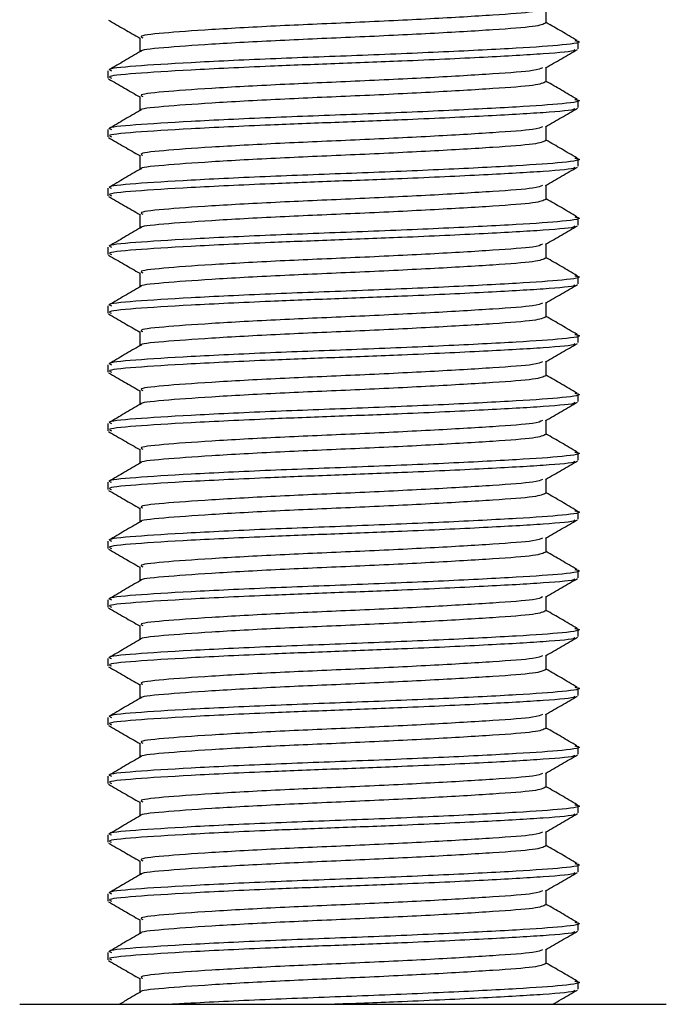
# Model space of a CAD drawing. Header units: millimetres. Extents: x 0 to 420, y 0 to 297.
# Tile 43 of 48: x 314.85 to 316.56, y 190.68 to 193.28. Entities that reach past the tile are written whole.
import ezdxf

# ---------------------------------------------------------------- set-up
doc = ezdxf.new("R2010")
doc.units = ezdxf.units.MM

msp = doc.modelspace()

# ---------------------------------------------------------------- linework, layer by layer
at = {"color": 7, "linetype": 'Continuous', "lineweight": 25}
for p, q in [((316.24254, 193.27283), (316.24254, 193.31063)), ((315.16667, 193.23395), (315.16667, 193.1961)), ((316.32672, 193.20475), (316.32672, 193.22422)), ((315.08248, 193.14647), (315.08248, 193.12702)), ((316.24254, 193.1173), (316.24254, 193.1551)), ((315.16667, 193.07842), (315.16667, 193.04057)), ((316.32672, 193.04922), (316.32672, 193.06869)), ((315.08248, 192.99094), (315.08248, 192.97149)), ((316.24254, 192.96177), (316.24254, 192.99957)), ((315.16667, 192.92289), (315.16667, 192.88503)), ((316.32672, 192.89369), (316.32672, 192.91316)), ((315.08248, 192.83541), (315.08248, 192.81596)), ((316.24254, 192.80624), (316.24254, 192.84403)), ((315.16667, 192.76736), (315.16667, 192.7295)), ((316.32672, 192.73815), (316.32672, 192.75763)), ((315.08248, 192.67988), (315.08248, 192.66043)), ((316.24254, 192.65071), (316.24254, 192.6885)), ((315.16667, 192.61183), (315.16667, 192.57397)), ((316.32672, 192.58262), (316.32672, 192.6021)), ((315.08248, 192.52434), (315.08248, 192.5049)), ((316.24254, 192.49518), (316.24254, 192.53297)), ((315.16667, 192.4563), (315.16667, 192.41844)), ((316.32672, 192.42709), (316.32672, 192.44657)), ((315.08248, 192.36881), (315.08248, 192.34937)), ((316.24254, 192.33965), (316.24254, 192.37744)), ((315.16667, 192.30077), (315.16667, 192.26291)), ((316.32672, 192.27156), (316.32672, 192.29104)), ((315.08248, 192.21328), (315.08248, 192.19384)), ((316.24254, 192.18412), (316.24254, 192.22191)), ((315.16667, 192.14524), (315.16667, 192.10738)), ((316.32672, 192.11603), (316.32672, 192.13551)), ((315.08248, 192.05775), (315.08248, 192.03831)), ((316.24254, 192.02859), (316.24254, 192.06638)), ((315.16667, 191.98971), (315.16667, 191.95185)), ((316.32672, 191.9605), (316.32672, 191.97998)), ((315.08248, 191.90222), (315.08248, 191.88278)), ((316.24254, 191.87306), (316.24254, 191.91085)), ((315.16667, 191.83418), (315.16667, 191.79632)), ((316.32672, 191.80497), (316.32672, 191.82445)), ((315.08248, 191.74669), (315.08248, 191.72725)), ((316.24254, 191.71753), (316.24254, 191.75532)), ((315.16667, 191.67865), (315.16667, 191.64079)), ((316.32672, 191.64944), (316.32672, 191.66892)), ((315.08248, 191.59116), (315.08248, 191.57172)), ((316.24254, 191.562), (316.24254, 191.59979)), ((315.16667, 191.52312), (315.16667, 191.48526)), ((316.32672, 191.49391), (316.32672, 191.51339)), ((315.08248, 191.43563), (315.08248, 191.41619)), ((316.24254, 191.40647), (316.24254, 191.44426)), ((315.16667, 191.36759), (315.16667, 191.32973)), ((316.32672, 191.33838), (316.32672, 191.35786)), ((316.24254, 191.25094), (316.24254, 191.28873)), ((315.08248, 191.2801), (315.08248, 191.26066)), ((315.16667, 191.21206), (315.16667, 191.1742)), ((316.32672, 191.18285), (316.32672, 191.20233)), ((316.24254, 191.09541), (316.24254, 191.1332)), ((315.08248, 191.12457), (315.08248, 191.10513)), ((315.16667, 191.05653), (315.16667, 191.01867)), ((316.32672, 191.02732), (316.32672, 191.0468)), ((316.24254, 190.93988), (316.24254, 190.97767)), ((315.08248, 190.96904), (315.08248, 190.9496)), ((315.16667, 190.901), (315.16667, 190.86314)), ((316.32672, 190.87179), (316.32672, 190.89127)), ((316.24254, 190.78435), (316.24254, 190.82214)), ((315.08248, 190.81351), (315.08248, 190.79407)), ((315.16667, 190.74547), (315.16667, 190.70761)), ((316.32672, 190.71626), (316.32672, 190.73574)), ((314.84919, 190.67651), (316.56002, 190.67651))]:
    msp.add_line(p, q, dxfattribs=at)
for points, knots in [([(316.23276, 193.30947), (316.22724, 193.30701), (316.21448, 193.30131), (316.1071, 193.29367), (315.94155, 193.28363), (315.73889, 193.27398), (315.53246, 193.2654), (315.3493, 193.25514), (315.22268, 193.24606), (315.16222, 193.23918), (315.17262, 193.23494), (315.17503, 193.23396)], [0, 0, 0, 0, 0.0928513, 0.2144969, 0.3409489, 0.4662923, 0.5884099, 0.7154561, 0.8391321, 0.9626844, 1, 1, 1, 1]), ([(315.0843, 193.28055), (315.09839, 193.2724), (315.12584, 193.25651), (315.1533, 193.2406), (315.16667, 193.23286)], [0, 0, 0, 0, 0.5130376, 1, 1, 1, 1]), ([(316.24113, 193.27284), (316.23453, 193.2696), (316.22135, 193.26312), (316.10773, 193.25477), (315.94139, 193.24475), (315.73889, 193.2351), (315.53259, 193.22652), (315.34876, 193.21627), (315.22464, 193.20716), (315.16453, 193.2011), (315.17067, 193.1977), (315.17094, 193.19755)], [0, 0, 0, 0, 0.1221089, 0.2440673, 0.3708443, 0.4965099, 0.6189414, 0.7463142, 0.8703081, 0.994178, 1, 1, 1, 1]), ([(316.32454, 193.22638), (316.31046, 193.23453), (316.28312, 193.25035), (316.25579, 193.26619), (316.24254, 193.27386)], [0, 0, 0, 0, 0.5152084, 1, 1, 1, 1]), ([(316.31777, 193.22636), (316.32111, 193.22578), (316.34286, 193.22199), (316.29464, 193.21457), (316.17336, 193.20618), (315.97775, 193.19614), (315.74447, 193.1865), (315.50547, 193.17792), (315.29371, 193.16766), (315.14725, 193.15857), (315.07734, 193.1517), (315.08937, 193.14745), (315.09216, 193.14647)], [0, 0, 0, 0, 0.0217297, 0.14142613, 0.2565525, 0.3762225, 0.49484466, 0.61041717, 0.73064887, 0.84769476, 0.96462361, 1, 1, 1, 1]), ([(315.16914, 193.19753), (315.15507, 193.18938), (315.12691, 193.17307), (315.09875, 193.15677), (315.08467, 193.14861)], [0, 0, 0, 0, 0.4999039, 1, 1, 1, 1]), ([(316.31609, 193.20277), (316.31718, 193.20192), (316.32249, 193.19783), (316.24247, 193.19104), (316.08545, 193.182), (315.88293, 193.17253), (315.68462, 193.16506), (315.48831, 193.15761), (315.29364, 193.14823), (315.14727, 193.13913), (315.07734, 193.13225), (315.08937, 193.12801), (315.09216, 193.12702)], [0, 0, 0, 0, 0.0318208, 0.1550726, 0.2780795, 0.40465, 0.4988, 0.5899648, 0.7165084, 0.839699, 0.9627664, 1, 1, 1, 1]), ([(316.24041, 193.15386), (316.25449, 193.16202), (316.28265, 193.17833), (316.31082, 193.19464), (316.3249, 193.20279)], [0, 0, 0, 0, 0.4998993, 1, 1, 1, 1]), ([(316.23276, 193.15394), (316.22724, 193.15148), (316.21448, 193.14578), (316.1071, 193.13814), (315.94155, 193.1281), (315.73889, 193.11845), (315.53246, 193.10987), (315.3493, 193.09961), (315.22268, 193.09053), (315.16222, 193.08365), (315.17262, 193.07941), (315.17503, 193.07843)], [0, 0, 0, 0, 0.0928513, 0.2144969, 0.3409489, 0.4662923, 0.5884099, 0.7154561, 0.8391321, 0.9626844, 1, 1, 1, 1]), ([(315.0843, 193.12502), (315.09839, 193.11687), (315.12584, 193.10098), (315.1533, 193.08507), (315.16667, 193.07733)], [0, 0, 0, 0, 0.5130376, 1, 1, 1, 1]), ([(316.24113, 193.11731), (316.23453, 193.11407), (316.22135, 193.10759), (316.10773, 193.09924), (315.94139, 193.08922), (315.73889, 193.07957), (315.53259, 193.07099), (315.34876, 193.06074), (315.22464, 193.05163), (315.16453, 193.04557), (315.17067, 193.04217), (315.17094, 193.04202)], [0, 0, 0, 0, 0.1221089, 0.2440673, 0.3708443, 0.4965099, 0.6189414, 0.7463142, 0.8703081, 0.994178, 1, 1, 1, 1]), ([(316.32454, 193.07085), (316.31046, 193.079), (316.28312, 193.09482), (316.25579, 193.11066), (316.24254, 193.11833)], [0, 0, 0, 0, 0.5152084, 1, 1, 1, 1]), ([(316.31777, 193.07083), (316.32111, 193.07025), (316.34286, 193.06646), (316.29464, 193.05904), (316.17336, 193.05065), (315.97775, 193.04061), (315.74447, 193.03097), (315.50547, 193.02239), (315.29371, 193.01213), (315.14725, 193.00304), (315.07734, 192.99616), (315.08937, 192.99192), (315.09216, 192.99094)], [0, 0, 0, 0, 0.0217297, 0.1414261, 0.2565525, 0.3762225, 0.4948447, 0.6104172, 0.7306489, 0.8476948, 0.9646236, 1, 1, 1, 1]), ([(315.16914, 193.042), (315.15507, 193.03385), (315.12691, 193.01754), (315.09875, 193.00124), (315.08467, 192.99308)], [0, 0, 0, 0, 0.4999039, 1, 1, 1, 1]), ([(316.31609, 193.04723), (316.31718, 193.04639), (316.32249, 193.0423), (316.24247, 193.03551), (316.08545, 193.02647), (315.88293, 193.017), (315.68462, 193.00953), (315.48831, 193.00208), (315.29364, 192.9927), (315.14727, 192.9836), (315.07734, 192.97672), (315.08937, 192.97248), (315.09216, 192.97149)], [0, 0, 0, 0, 0.0318208, 0.1550726, 0.2780795, 0.40465, 0.4988, 0.5899648, 0.7165084, 0.839699, 0.9627664, 1, 1, 1, 1]), ([(316.24041, 192.99833), (316.25449, 193.00649), (316.28265, 193.0228), (316.31082, 193.0391), (316.3249, 193.04726)], [0, 0, 0, 0, 0.4998993, 1, 1, 1, 1]), ([(316.23276, 192.99841), (316.22724, 192.99595), (316.21448, 192.99025), (316.1071, 192.98261), (315.94155, 192.97257), (315.73889, 192.96292), (315.53246, 192.95434), (315.3493, 192.94408), (315.22268, 192.935), (315.16222, 192.92812), (315.17262, 192.92388), (315.17503, 192.9229)], [0, 0, 0, 0, 0.0928513, 0.2144969, 0.3409489, 0.4662923, 0.5884099, 0.7154561, 0.8391321, 0.9626844, 1, 1, 1, 1]), ([(315.0843, 192.96949), (315.09839, 192.96134), (315.12584, 192.94545), (315.1533, 192.92954), (315.16667, 192.9218)], [0, 0, 0, 0, 0.5130376, 1, 1, 1, 1]), ([(316.24113, 192.96178), (316.23453, 192.95854), (316.22135, 192.95206), (316.10773, 192.94371), (315.94139, 192.93369), (315.73889, 192.92404), (315.53259, 192.91546), (315.34876, 192.90521), (315.22464, 192.8961), (315.16453, 192.89004), (315.17067, 192.88664), (315.17094, 192.88649)], [0, 0, 0, 0, 0.1221089, 0.2440673, 0.3708443, 0.4965099, 0.6189414, 0.7463142, 0.8703081, 0.994178, 1, 1, 1, 1]), ([(316.32454, 192.91532), (316.31046, 192.92347), (316.28312, 192.93929), (316.25579, 192.95512), (316.24254, 192.9628)], [0, 0, 0, 0, 0.5152084, 1, 1, 1, 1]), ([(316.31777, 192.9153), (316.32111, 192.91472), (316.34286, 192.91093), (316.29464, 192.90351), (316.17336, 192.89512), (315.97775, 192.88508), (315.74447, 192.87544), (315.50547, 192.86686), (315.29371, 192.8566), (315.14725, 192.84751), (315.07734, 192.84063), (315.08937, 192.83639), (315.09216, 192.83541)], [0, 0, 0, 0, 0.0217297, 0.1414261, 0.2565525, 0.3762225, 0.4948447, 0.6104172, 0.7306489, 0.8476948, 0.9646236, 1, 1, 1, 1]), ([(315.16914, 192.88647), (315.15507, 192.87832), (315.12691, 192.86201), (315.09875, 192.84571), (315.08467, 192.83755)], [0, 0, 0, 0, 0.4999039, 1, 1, 1, 1]), ([(316.31609, 192.8917), (316.31718, 192.89086), (316.32249, 192.88677), (316.24247, 192.87998), (316.08545, 192.87094), (315.88293, 192.86147), (315.68462, 192.854), (315.48831, 192.84655), (315.29364, 192.83716), (315.14727, 192.82807), (315.07734, 192.82119), (315.08937, 192.81695), (315.09216, 192.81596)], [0, 0, 0, 0, 0.0318208, 0.1550726, 0.2780795, 0.40465, 0.4988, 0.5899648, 0.7165084, 0.839699, 0.9627664, 1, 1, 1, 1]), ([(316.24041, 192.8428), (316.25449, 192.85096), (316.28265, 192.86727), (316.31082, 192.88357), (316.3249, 192.89173)], [0, 0, 0, 0, 0.4998993, 1, 1, 1, 1]), ([(316.23276, 192.84288), (316.22724, 192.84042), (316.21448, 192.83472), (316.1071, 192.82708), (315.94155, 192.81704), (315.73889, 192.80739), (315.53246, 192.79881), (315.3493, 192.78855), (315.22268, 192.77946), (315.16222, 192.77259), (315.17262, 192.76835), (315.17503, 192.76737)], [0, 0, 0, 0, 0.0928513, 0.2144969, 0.3409489, 0.4662923, 0.5884099, 0.7154561, 0.8391321, 0.9626844, 1, 1, 1, 1]), ([(315.0843, 192.81396), (315.09839, 192.80581), (315.12584, 192.78992), (315.1533, 192.77401), (315.16667, 192.76627)], [0, 0, 0, 0, 0.5130376, 1, 1, 1, 1]), ([(316.24113, 192.80625), (316.23453, 192.80301), (316.22135, 192.79652), (316.10773, 192.78818), (315.94139, 192.77816), (315.73889, 192.76851), (315.53259, 192.75993), (315.34876, 192.74968), (315.22464, 192.74057), (315.16453, 192.73451), (315.17067, 192.73111), (315.17094, 192.73096)], [0, 0, 0, 0, 0.1221089, 0.2440673, 0.3708443, 0.4965099, 0.6189414, 0.7463142, 0.8703081, 0.994178, 1, 1, 1, 1]), ([(316.32454, 192.75979), (316.31046, 192.76794), (316.28312, 192.78376), (316.25579, 192.79959), (316.24254, 192.80727)], [0, 0, 0, 0, 0.5152084, 1, 1, 1, 1]), ([(316.31777, 192.75977), (316.32111, 192.75919), (316.34286, 192.7554), (316.29464, 192.74798), (316.17336, 192.73959), (315.97775, 192.72955), (315.74447, 192.71991), (315.50547, 192.71133), (315.29371, 192.70107), (315.14725, 192.69198), (315.07734, 192.6851), (315.08937, 192.68086), (315.09216, 192.67988)], [0, 0, 0, 0, 0.0217297, 0.1414261, 0.2565525, 0.3762225, 0.4948447, 0.6104172, 0.7306489, 0.8476948, 0.9646236, 1, 1, 1, 1]), ([(315.16914, 192.73094), (315.15507, 192.72279), (315.12691, 192.70648), (315.09875, 192.69018), (315.08467, 192.68202)], [0, 0, 0, 0, 0.4999039, 1, 1, 1, 1]), ([(316.31609, 192.73617), (316.31718, 192.73533), (316.32249, 192.73124), (316.24247, 192.72445), (316.08545, 192.71541), (315.88293, 192.70594), (315.68462, 192.69847), (315.48831, 192.69102), (315.29364, 192.68163), (315.14727, 192.67254), (315.07734, 192.66566), (315.08937, 192.66142), (315.09216, 192.66043)], [0, 0, 0, 0, 0.0318208, 0.1550726, 0.2780795, 0.40465, 0.4988, 0.5899648, 0.7165084, 0.839699, 0.9627664, 1, 1, 1, 1]), ([(316.24041, 192.68727), (316.25449, 192.69543), (316.28265, 192.71174), (316.31082, 192.72804), (316.3249, 192.7362)], [0, 0, 0, 0, 0.4998993, 1, 1, 1, 1]), ([(316.23276, 192.68735), (316.22724, 192.68489), (316.21448, 192.67919), (316.1071, 192.67155), (315.94155, 192.66151), (315.73889, 192.65186), (315.53246, 192.64328), (315.3493, 192.63302), (315.22268, 192.62393), (315.16222, 192.61706), (315.17262, 192.61282), (315.17503, 192.61184)], [0, 0, 0, 0, 0.0928513, 0.2144969, 0.3409489, 0.4662923, 0.5884099, 0.7154561, 0.8391321, 0.9626844, 1, 1, 1, 1]), ([(315.0843, 192.65843), (315.09839, 192.65028), (315.12584, 192.63439), (315.1533, 192.61848), (315.16667, 192.61074)], [0, 0, 0, 0, 0.5130376, 1, 1, 1, 1]), ([(316.24113, 192.65072), (316.23453, 192.64748), (316.22135, 192.64099), (316.10773, 192.63265), (315.94139, 192.62263), (315.73889, 192.61298), (315.53259, 192.6044), (315.34876, 192.59415), (315.22464, 192.58504), (315.16453, 192.57897), (315.17067, 192.57558), (315.17094, 192.57543)], [0, 0, 0, 0, 0.1221089, 0.2440673, 0.3708443, 0.4965099, 0.6189414, 0.7463142, 0.8703081, 0.994178, 1, 1, 1, 1]), ([(316.32454, 192.60426), (316.31046, 192.61241), (316.28312, 192.62823), (316.25579, 192.64406), (316.24254, 192.65174)], [0, 0, 0, 0, 0.5152084, 1, 1, 1, 1]), ([(316.31777, 192.60424), (316.32111, 192.60366), (316.34286, 192.59987), (316.29464, 192.59245), (316.17336, 192.58406), (315.97775, 192.57402), (315.74447, 192.56438), (315.50547, 192.5558), (315.29371, 192.54554), (315.14725, 192.53645), (315.07734, 192.52957), (315.08937, 192.52533), (315.09216, 192.52434)], [0, 0, 0, 0, 0.0217297, 0.1414261, 0.2565525, 0.3762225, 0.4948447, 0.6104172, 0.7306489, 0.8476948, 0.9646236, 1, 1, 1, 1]), ([(315.16914, 192.57541), (315.15507, 192.56726), (315.12691, 192.55095), (315.09875, 192.53464), (315.08467, 192.52649)], [0, 0, 0, 0, 0.49990393, 1, 1, 1, 1]), ([(316.31609, 192.58064), (316.31718, 192.5798), (316.32249, 192.57571), (316.24247, 192.56892), (316.08545, 192.55988), (315.88293, 192.55041), (315.68462, 192.54294), (315.48831, 192.53549), (315.29364, 192.5261), (315.14727, 192.51701), (315.07734, 192.51013), (315.08937, 192.50589), (315.09216, 192.5049)], [0, 0, 0, 0, 0.0318208, 0.1550726, 0.2780795, 0.40465, 0.4988, 0.5899648, 0.7165084, 0.839699, 0.9627664, 1, 1, 1, 1]), ([(316.24041, 192.53174), (316.25449, 192.5399), (316.28265, 192.55621), (316.31082, 192.57251), (316.3249, 192.58067)], [0, 0, 0, 0, 0.4998993, 1, 1, 1, 1]), ([(316.23276, 192.53182), (316.22724, 192.52936), (316.21448, 192.52366), (316.1071, 192.51602), (315.94155, 192.50598), (315.73889, 192.49633), (315.53246, 192.48775), (315.3493, 192.47749), (315.22268, 192.4684), (315.16222, 192.46153), (315.17262, 192.45729), (315.17503, 192.45631)], [0, 0, 0, 0, 0.0928513, 0.2144969, 0.3409489, 0.4662923, 0.5884099, 0.7154561, 0.8391321, 0.9626844, 1, 1, 1, 1]), ([(315.0843, 192.5029), (315.09839, 192.49475), (315.12584, 192.47886), (315.1533, 192.46295), (315.16667, 192.45521)], [0, 0, 0, 0, 0.5130376, 1, 1, 1, 1]), ([(316.24113, 192.49519), (316.23453, 192.49195), (316.22135, 192.48546), (316.10773, 192.47712), (315.94139, 192.4671), (315.73889, 192.45745), (315.53259, 192.44887), (315.34876, 192.43861), (315.22464, 192.42951), (315.16453, 192.42344), (315.17067, 192.42005), (315.17094, 192.4199)], [0, 0, 0, 0, 0.1221089, 0.2440673, 0.3708443, 0.4965099, 0.6189414, 0.7463142, 0.8703081, 0.994178, 1, 1, 1, 1]), ([(316.32454, 192.44873), (316.31046, 192.45688), (316.28312, 192.4727), (316.25579, 192.48853), (316.24254, 192.49621)], [0, 0, 0, 0, 0.5152084, 1, 1, 1, 1]), ([(316.31777, 192.44871), (316.32111, 192.44813), (316.34286, 192.44434), (316.29464, 192.43692), (316.17336, 192.42853), (315.97775, 192.41849), (315.74447, 192.40885), (315.50547, 192.40027), (315.29371, 192.39001), (315.14725, 192.38092), (315.07734, 192.37404), (315.08937, 192.3698), (315.09216, 192.36881)], [0, 0, 0, 0, 0.0217297, 0.1414261, 0.2565525, 0.3762225, 0.4948447, 0.6104172, 0.7306489, 0.8476948, 0.9646236, 1, 1, 1, 1]), ([(315.16914, 192.41988), (315.15507, 192.41173), (315.12691, 192.39542), (315.09875, 192.37911), (315.08467, 192.37096)], [0, 0, 0, 0, 0.4999039, 1, 1, 1, 1]), ([(316.31609, 192.42511), (316.31718, 192.42427), (316.32249, 192.42018), (316.24247, 192.41339), (316.08545, 192.40435), (315.88293, 192.39488), (315.68462, 192.38741), (315.48831, 192.37996), (315.29364, 192.37057), (315.14727, 192.36148), (315.07734, 192.3546), (315.08937, 192.35036), (315.09216, 192.34937)], [0, 0, 0, 0, 0.0318208, 0.1550726, 0.2780795, 0.40465, 0.4988, 0.5899648, 0.7165084, 0.839699, 0.9627664, 1, 1, 1, 1]), ([(316.24041, 192.37621), (316.25449, 192.38437), (316.28265, 192.40068), (316.31082, 192.41698), (316.3249, 192.42514)], [0, 0, 0, 0, 0.4998993, 1, 1, 1, 1]), ([(316.23276, 192.37629), (316.22724, 192.37383), (316.21448, 192.36813), (316.1071, 192.36048), (315.94155, 192.35045), (315.73889, 192.3408), (315.53246, 192.33222), (315.3493, 192.32196), (315.22268, 192.31287), (315.16222, 192.306), (315.17262, 192.30176), (315.17503, 192.30078)], [0, 0, 0, 0, 0.0928513, 0.2144969, 0.3409489, 0.4662923, 0.5884099, 0.7154561, 0.8391321, 0.9626844, 1, 1, 1, 1]), ([(315.0843, 192.34737), (315.09839, 192.33922), (315.12584, 192.32333), (315.1533, 192.30742), (315.16667, 192.29968)], [0, 0, 0, 0, 0.5130376, 1, 1, 1, 1]), ([(316.24113, 192.33966), (316.23453, 192.33642), (316.22135, 192.32993), (316.10773, 192.32159), (315.94139, 192.31157), (315.73889, 192.30192), (315.53259, 192.29334), (315.34876, 192.28308), (315.22464, 192.27398), (315.16453, 192.26791), (315.17067, 192.26452), (315.17094, 192.26437)], [0, 0, 0, 0, 0.1221089, 0.2440673, 0.3708443, 0.4965099, 0.6189414, 0.7463142, 0.8703081, 0.994178, 1, 1, 1, 1]), ([(316.32454, 192.2932), (316.31046, 192.30135), (316.28312, 192.31717), (316.25579, 192.333), (316.24254, 192.34068)], [0, 0, 0, 0, 0.5152084, 1, 1, 1, 1]), ([(316.31777, 192.29318), (316.32111, 192.2926), (316.34286, 192.28881), (316.29464, 192.28139), (316.17336, 192.273), (315.97775, 192.26296), (315.74447, 192.25332), (315.50547, 192.24474), (315.29371, 192.23448), (315.14725, 192.22539), (315.07734, 192.21851), (315.08937, 192.21427), (315.09216, 192.21328)], [0, 0, 0, 0, 0.0217297, 0.1414261, 0.2565525, 0.3762225, 0.4948447, 0.6104172, 0.7306489, 0.8476948, 0.9646236, 1, 1, 1, 1]), ([(315.16914, 192.26435), (315.15507, 192.2562), (315.12691, 192.23989), (315.09875, 192.22358), (315.08467, 192.21543)], [0, 0, 0, 0, 0.4999039, 1, 1, 1, 1]), ([(316.31609, 192.26958), (316.31718, 192.26874), (316.32249, 192.26464), (316.24247, 192.25786), (316.08545, 192.24882), (315.88293, 192.23935), (315.68462, 192.23188), (315.48831, 192.22443), (315.29364, 192.21504), (315.14727, 192.20594), (315.07734, 192.19907), (315.08937, 192.19483), (315.09216, 192.19384)], [0, 0, 0, 0, 0.0318208, 0.1550726, 0.2780795, 0.40465, 0.4988, 0.5899648, 0.7165084, 0.839699, 0.9627664, 1, 1, 1, 1]), ([(316.24041, 192.22068), (316.25449, 192.22884), (316.28265, 192.24515), (316.31082, 192.26145), (316.3249, 192.26961)], [0, 0, 0, 0, 0.4998993, 1, 1, 1, 1]), ([(316.23276, 192.22076), (316.22724, 192.2183), (316.21448, 192.2126), (316.1071, 192.20495), (315.94155, 192.19492), (315.73889, 192.18527), (315.53246, 192.17669), (315.3493, 192.16643), (315.22268, 192.15734), (315.16222, 192.15047), (315.17262, 192.14623), (315.17503, 192.14525)], [0, 0, 0, 0, 0.0928513, 0.2144969, 0.3409489, 0.4662923, 0.5884099, 0.7154561, 0.8391321, 0.9626844, 1, 1, 1, 1]), ([(315.0843, 192.19184), (315.09839, 192.18369), (315.12584, 192.1678), (315.1533, 192.15189), (315.16667, 192.14415)], [0, 0, 0, 0, 0.5130376, 1, 1, 1, 1]), ([(316.24113, 192.18413), (316.23453, 192.18089), (316.22135, 192.1744), (316.10773, 192.16606), (315.94139, 192.15604), (315.73889, 192.14639), (315.53259, 192.13781), (315.34876, 192.12755), (315.22464, 192.11845), (315.16453, 192.11238), (315.17067, 192.10899), (315.17094, 192.10884)], [0, 0, 0, 0, 0.1221089, 0.2440673, 0.3708443, 0.4965099, 0.6189414, 0.7463142, 0.8703081, 0.994178, 1, 1, 1, 1]), ([(316.32454, 192.13767), (316.31046, 192.14582), (316.28312, 192.16164), (316.25579, 192.17747), (316.24254, 192.18515)], [0, 0, 0, 0, 0.5152084, 1, 1, 1, 1]), ([(316.31777, 192.13765), (316.32111, 192.13707), (316.34286, 192.13328), (316.29464, 192.12586), (316.17336, 192.11747), (315.97775, 192.10743), (315.74447, 192.09779), (315.50547, 192.08921), (315.29371, 192.07895), (315.14725, 192.06986), (315.07734, 192.06298), (315.08937, 192.05874), (315.09216, 192.05775)], [0, 0, 0, 0, 0.0217297, 0.1414261, 0.2565525, 0.3762225, 0.4948447, 0.6104172, 0.7306489, 0.8476948, 0.9646236, 1, 1, 1, 1]), ([(315.16914, 192.10882), (315.15507, 192.10067), (315.12691, 192.08436), (315.09875, 192.06805), (315.08467, 192.0599)], [0, 0, 0, 0, 0.4999039, 1, 1, 1, 1]), ([(316.31609, 192.11405), (316.31718, 192.11321), (316.32249, 192.10911), (316.24247, 192.10233), (316.08545, 192.09329), (315.88293, 192.08382), (315.68462, 192.07635), (315.48831, 192.0689), (315.29364, 192.05951), (315.14727, 192.05041), (315.07734, 192.04354), (315.08937, 192.0393), (315.09216, 192.03831)], [0, 0, 0, 0, 0.0318208, 0.1550726, 0.2780795, 0.40465, 0.4988, 0.5899648, 0.7165084, 0.839699, 0.9627664, 1, 1, 1, 1]), ([(316.24041, 192.06515), (316.25449, 192.07331), (316.28265, 192.08962), (316.31082, 192.10592), (316.3249, 192.11408)], [0, 0, 0, 0, 0.49989925, 1, 1, 1, 1]), ([(316.23276, 192.06523), (316.22724, 192.06277), (316.21448, 192.05707), (316.1071, 192.04942), (315.94155, 192.03939), (315.73889, 192.02974), (315.53246, 192.02116), (315.3493, 192.0109), (315.22268, 192.00181), (315.16222, 191.99494), (315.17262, 191.9907), (315.17503, 191.98971)], [0, 0, 0, 0, 0.0928513, 0.2144969, 0.3409489, 0.4662923, 0.5884099, 0.7154561, 0.8391321, 0.9626844, 1, 1, 1, 1]), ([(315.0843, 192.03631), (315.09839, 192.02816), (315.12584, 192.01227), (315.1533, 191.99636), (315.16667, 191.98862)], [0, 0, 0, 0, 0.5130376, 1, 1, 1, 1]), ([(316.24113, 192.0286), (316.23453, 192.02536), (316.22135, 192.01887), (316.10773, 192.01053), (315.94139, 192.00051), (315.73889, 191.99086), (315.53259, 191.98228), (315.34876, 191.97202), (315.22464, 191.96292), (315.16453, 191.95685), (315.17067, 191.95346), (315.17094, 191.95331)], [0, 0, 0, 0, 0.12210894, 0.24406727, 0.37084428, 0.49650994, 0.61894141, 0.74631417, 0.87030815, 0.994178, 1, 1, 1, 1]), ([(316.32454, 191.98214), (316.31046, 191.99029), (316.28312, 192.00611), (316.25579, 192.02194), (316.24254, 192.02962)], [0, 0, 0, 0, 0.5152084, 1, 1, 1, 1]), ([(316.31777, 191.98212), (316.32111, 191.98154), (316.34286, 191.97774), (316.29464, 191.97033), (316.17336, 191.96194), (315.97775, 191.9519), (315.74447, 191.94226), (315.50547, 191.93368), (315.29371, 191.92342), (315.14725, 191.91433), (315.07734, 191.90745), (315.08937, 191.90321), (315.09216, 191.90222)], [0, 0, 0, 0, 0.0217297, 0.1414261, 0.2565525, 0.3762225, 0.4948447, 0.6104172, 0.7306489, 0.8476948, 0.9646236, 1, 1, 1, 1]), ([(315.16914, 191.95329), (315.15507, 191.94513), (315.12691, 191.92882), (315.09875, 191.91252), (315.08467, 191.90437)], [0, 0, 0, 0, 0.4999039, 1, 1, 1, 1]), ([(316.31609, 191.95852), (316.31718, 191.95768), (316.32249, 191.95358), (316.24247, 191.9468), (316.08545, 191.93776), (315.88293, 191.92829), (315.68462, 191.92082), (315.48831, 191.91337), (315.29364, 191.90398), (315.14727, 191.89488), (315.07734, 191.88801), (315.08937, 191.88377), (315.09216, 191.88278)], [0, 0, 0, 0, 0.03182081, 0.15507259, 0.27807947, 0.40465, 0.49880004, 0.58996479, 0.71650844, 0.83969902, 0.96276642, 1, 1, 1, 1]), ([(316.24041, 191.90962), (316.25449, 191.91777), (316.28265, 191.93409), (316.31082, 191.95039), (316.3249, 191.95855)], [0, 0, 0, 0, 0.4998993, 1, 1, 1, 1]), ([(316.23276, 191.9097), (316.22724, 191.90724), (316.21448, 191.90154), (316.1071, 191.89389), (315.94155, 191.88386), (315.73889, 191.87421), (315.53246, 191.86563), (315.3493, 191.85537), (315.22268, 191.84628), (315.16222, 191.83941), (315.17262, 191.83517), (315.17503, 191.83418)], [0, 0, 0, 0, 0.0928513, 0.2144969, 0.3409489, 0.4662923, 0.5884099, 0.7154561, 0.8391321, 0.9626844, 1, 1, 1, 1]), ([(315.0843, 191.88078), (315.09839, 191.87263), (315.12584, 191.85673), (315.1533, 191.84083), (315.16667, 191.83309)], [0, 0, 0, 0, 0.5130376, 1, 1, 1, 1]), ([(316.24113, 191.87307), (316.23453, 191.86983), (316.22135, 191.86334), (316.10773, 191.855), (315.94139, 191.84498), (315.73889, 191.83533), (315.53259, 191.82675), (315.34876, 191.81649), (315.22464, 191.80739), (315.16453, 191.80132), (315.17067, 191.79793), (315.17094, 191.79778)], [0, 0, 0, 0, 0.1221089, 0.2440673, 0.3708443, 0.4965099, 0.6189414, 0.7463142, 0.8703081, 0.994178, 1, 1, 1, 1]), ([(316.32454, 191.82661), (316.31046, 191.83476), (316.28312, 191.85058), (316.25579, 191.86641), (316.24254, 191.87409)], [0, 0, 0, 0, 0.5152084, 1, 1, 1, 1]), ([(316.31777, 191.82659), (316.32111, 191.826), (316.34286, 191.82221), (316.29464, 191.8148), (316.17336, 191.80641), (315.97775, 191.79637), (315.74447, 191.78673), (315.50547, 191.77815), (315.29371, 191.76789), (315.14725, 191.7588), (315.07734, 191.75192), (315.08937, 191.74768), (315.09216, 191.74669)], [0, 0, 0, 0, 0.0217297, 0.14142613, 0.2565525, 0.3762225, 0.49484466, 0.61041717, 0.73064887, 0.84769476, 0.96462361, 1, 1, 1, 1]), ([(315.16914, 191.79776), (315.15507, 191.7896), (315.12691, 191.77329), (315.09875, 191.75699), (315.08467, 191.74884)], [0, 0, 0, 0, 0.4999039, 1, 1, 1, 1]), ([(316.31609, 191.80299), (316.31718, 191.80215), (316.32249, 191.79805), (316.24247, 191.79127), (316.08545, 191.78223), (315.88293, 191.77276), (315.68462, 191.76529), (315.48831, 191.75784), (315.29364, 191.74845), (315.14727, 191.73935), (315.07734, 191.73248), (315.08937, 191.72824), (315.09216, 191.72725)], [0, 0, 0, 0, 0.03182081, 0.15507259, 0.27807947, 0.40465, 0.49880004, 0.58996479, 0.71650844, 0.83969902, 0.96276642, 1, 1, 1, 1]), ([(316.24041, 191.75409), (316.25449, 191.76224), (316.28265, 191.77856), (316.31082, 191.79486), (316.3249, 191.80302)], [0, 0, 0, 0, 0.49989925, 1, 1, 1, 1]), ([(316.23276, 191.75417), (316.22724, 191.75171), (316.21448, 191.74601), (316.1071, 191.73836), (315.94155, 191.72832), (315.73889, 191.71868), (315.53246, 191.7101), (315.3493, 191.69984), (315.22268, 191.69075), (315.16222, 191.68388), (315.17262, 191.67964), (315.17503, 191.67865)], [0, 0, 0, 0, 0.0928513, 0.2144969, 0.3409489, 0.4662923, 0.5884099, 0.7154561, 0.8391321, 0.9626844, 1, 1, 1, 1]), ([(315.0843, 191.72525), (315.09839, 191.7171), (315.12584, 191.7012), (315.1533, 191.6853), (315.16667, 191.67756)], [0, 0, 0, 0, 0.5130376, 1, 1, 1, 1]), ([(316.24113, 191.71754), (316.23453, 191.7143), (316.22135, 191.70781), (316.10773, 191.69947), (315.94139, 191.68944), (315.73889, 191.6798), (315.53259, 191.67122), (315.34876, 191.66096), (315.22464, 191.65185), (315.16453, 191.64579), (315.17067, 191.6424), (315.17094, 191.64225)], [0, 0, 0, 0, 0.1221089, 0.2440673, 0.3708443, 0.4965099, 0.6189414, 0.7463142, 0.8703081, 0.994178, 1, 1, 1, 1]), ([(316.32454, 191.67108), (316.31046, 191.67923), (316.28312, 191.69505), (316.25579, 191.71088), (316.24254, 191.71856)], [0, 0, 0, 0, 0.5152084, 1, 1, 1, 1]), ([(316.31777, 191.67106), (316.32111, 191.67047), (316.34286, 191.66668), (316.29464, 191.65927), (316.17336, 191.65088), (315.97775, 191.64084), (315.74447, 191.6312), (315.50547, 191.62262), (315.29371, 191.61236), (315.14725, 191.60327), (315.07734, 191.59639), (315.08937, 191.59215), (315.09216, 191.59116)], [0, 0, 0, 0, 0.0217297, 0.14142613, 0.2565525, 0.3762225, 0.49484466, 0.61041717, 0.73064887, 0.84769476, 0.96462361, 1, 1, 1, 1]), ([(315.16914, 191.64223), (315.15507, 191.63407), (315.12691, 191.61776), (315.09875, 191.60146), (315.08467, 191.59331)], [0, 0, 0, 0, 0.4999039, 1, 1, 1, 1]), ([(316.31609, 191.64746), (316.31718, 191.64662), (316.32249, 191.64252), (316.24247, 191.63574), (316.08545, 191.6267), (315.88293, 191.61723), (315.68462, 191.60976), (315.48831, 191.6023), (315.29364, 191.59292), (315.14727, 191.58382), (315.07734, 191.57695), (315.08937, 191.57271), (315.09216, 191.57172)], [0, 0, 0, 0, 0.03182081, 0.15507259, 0.27807947, 0.40465, 0.49880004, 0.58996479, 0.71650844, 0.83969902, 0.96276642, 1, 1, 1, 1]), ([(316.24041, 191.59856), (316.25449, 191.60671), (316.28265, 191.62303), (316.31082, 191.63933), (316.3249, 191.64749)], [0, 0, 0, 0, 0.49989925, 1, 1, 1, 1]), ([(316.23276, 191.59864), (316.22724, 191.59617), (316.21448, 191.59048), (316.1071, 191.58283), (315.94155, 191.57279), (315.73889, 191.56315), (315.53246, 191.55457), (315.3493, 191.54431), (315.22268, 191.53522), (315.16222, 191.52835), (315.17262, 191.52411), (315.17503, 191.52312)], [0, 0, 0, 0, 0.0928513, 0.2144969, 0.3409489, 0.4662923, 0.5884099, 0.7154561, 0.8391321, 0.9626844, 1, 1, 1, 1]), ([(315.0843, 191.56972), (315.09839, 191.56157), (315.12584, 191.54567), (315.1533, 191.52977), (315.16667, 191.52203)], [0, 0, 0, 0, 0.5130376, 1, 1, 1, 1]), ([(316.24113, 191.56201), (316.23453, 191.55877), (316.22135, 191.55228), (316.10773, 191.54394), (315.94139, 191.53391), (315.73889, 191.52427), (315.53259, 191.51569), (315.34876, 191.50543), (315.22464, 191.49632), (315.16453, 191.49026), (315.17067, 191.48687), (315.17094, 191.48672)], [0, 0, 0, 0, 0.1221089, 0.2440673, 0.3708443, 0.4965099, 0.6189414, 0.7463142, 0.8703081, 0.994178, 1, 1, 1, 1]), ([(316.32454, 191.51555), (316.31046, 191.5237), (316.28312, 191.53952), (316.25579, 191.55535), (316.24254, 191.56303)], [0, 0, 0, 0, 0.5152084, 1, 1, 1, 1]), ([(316.31777, 191.51553), (316.32111, 191.51494), (316.34286, 191.51115), (316.29464, 191.50374), (316.17336, 191.49535), (315.97775, 191.48531), (315.74447, 191.47567), (315.50547, 191.46709), (315.29371, 191.45683), (315.14725, 191.44774), (315.07734, 191.44086), (315.08937, 191.43662), (315.09216, 191.43563)], [0, 0, 0, 0, 0.0217297, 0.1414261, 0.2565525, 0.3762225, 0.4948447, 0.6104172, 0.7306489, 0.8476948, 0.9646236, 1, 1, 1, 1]), ([(315.16914, 191.4867), (315.15507, 191.47854), (315.12691, 191.46223), (315.09875, 191.44593), (315.08467, 191.43778)], [0, 0, 0, 0, 0.4999039, 1, 1, 1, 1]), ([(316.31609, 191.49193), (316.31718, 191.49109), (316.32249, 191.48699), (316.24247, 191.48021), (316.08545, 191.47117), (315.88293, 191.4617), (315.68462, 191.45423), (315.48831, 191.44677), (315.29364, 191.43739), (315.14727, 191.42829), (315.07734, 191.42142), (315.08937, 191.41718), (315.09216, 191.41619)], [0, 0, 0, 0, 0.03182081, 0.15507259, 0.27807947, 0.40465, 0.49880004, 0.58996479, 0.71650844, 0.83969902, 0.96276642, 1, 1, 1, 1]), ([(316.24041, 191.44303), (316.25449, 191.45118), (316.28265, 191.4675), (316.31082, 191.4838), (316.3249, 191.49196)], [0, 0, 0, 0, 0.4998993, 1, 1, 1, 1]), ([(316.23276, 191.44311), (316.22724, 191.44064), (316.21448, 191.43495), (316.1071, 191.4273), (315.94155, 191.41726), (315.73889, 191.40762), (315.53246, 191.39904), (315.3493, 191.38878), (315.22268, 191.37969), (315.16222, 191.37282), (315.17262, 191.36858), (315.17503, 191.36759)], [0, 0, 0, 0, 0.0928513, 0.2144969, 0.3409489, 0.4662923, 0.5884099, 0.7154561, 0.8391321, 0.9626844, 1, 1, 1, 1]), ([(315.0843, 191.41419), (315.09839, 191.40604), (315.12584, 191.39014), (315.1533, 191.37424), (315.16667, 191.3665)], [0, 0, 0, 0, 0.5130376, 1, 1, 1, 1]), ([(316.24113, 191.40648), (316.23453, 191.40324), (316.22135, 191.39675), (316.10773, 191.38841), (315.94139, 191.37838), (315.73889, 191.36874), (315.53259, 191.36016), (315.34876, 191.3499), (315.22464, 191.34079), (315.16453, 191.33473), (315.17067, 191.33134), (315.17094, 191.33119)], [0, 0, 0, 0, 0.1221089, 0.2440673, 0.3708443, 0.4965099, 0.6189414, 0.7463142, 0.8703081, 0.994178, 1, 1, 1, 1]), ([(316.32454, 191.36002), (316.31046, 191.36817), (316.28312, 191.38399), (316.25579, 191.39982), (316.24254, 191.4075)], [0, 0, 0, 0, 0.5152084, 1, 1, 1, 1]), ([(316.31777, 191.36), (316.32111, 191.35941), (316.34286, 191.35562), (316.29464, 191.3482), (316.17336, 191.33982), (315.97775, 191.32978), (315.74447, 191.32014), (315.50547, 191.31156), (315.29371, 191.3013), (315.14725, 191.29221), (315.07734, 191.28533), (315.08937, 191.28109), (315.09216, 191.2801)], [0, 0, 0, 0, 0.0217297, 0.1414261, 0.2565525, 0.3762225, 0.4948447, 0.6104172, 0.7306489, 0.8476948, 0.9646236, 1, 1, 1, 1]), ([(315.16914, 191.33117), (315.15507, 191.32301), (315.12691, 191.3067), (315.09875, 191.2904), (315.08467, 191.28225)], [0, 0, 0, 0, 0.4999039, 1, 1, 1, 1]), ([(316.31609, 191.3364), (316.31718, 191.33556), (316.32249, 191.33146), (316.24247, 191.32467), (316.08545, 191.31564), (315.88293, 191.30617), (315.68462, 191.2987), (315.48831, 191.29124), (315.29364, 191.28186), (315.14727, 191.27276), (315.07734, 191.26589), (315.08937, 191.26165), (315.09216, 191.26066)], [0, 0, 0, 0, 0.03182081, 0.15507259, 0.27807947, 0.40465, 0.49880004, 0.58996479, 0.71650844, 0.83969902, 0.96276642, 1, 1, 1, 1]), ([(316.24041, 191.2875), (316.25449, 191.29565), (316.28265, 191.31197), (316.31082, 191.32827), (316.3249, 191.33643)], [0, 0, 0, 0, 0.4998993, 1, 1, 1, 1]), ([(316.23276, 191.28758), (316.22724, 191.28511), (316.21448, 191.27942), (316.1071, 191.27177), (315.94155, 191.26173), (315.73889, 191.25209), (315.53246, 191.24351), (315.3493, 191.23325), (315.22268, 191.22416), (315.16222, 191.21729), (315.17262, 191.21305), (315.17503, 191.21206)], [0, 0, 0, 0, 0.0928513, 0.2144969, 0.3409489, 0.4662923, 0.5884099, 0.7154561, 0.8391321, 0.9626844, 1, 1, 1, 1]), ([(315.0843, 191.25866), (315.09839, 191.25051), (315.12584, 191.23461), (315.1533, 191.21871), (315.16667, 191.21097)], [0, 0, 0, 0, 0.5130376, 1, 1, 1, 1]), ([(316.24113, 191.25095), (316.23453, 191.24771), (316.22135, 191.24122), (316.10773, 191.23288), (315.94139, 191.22285), (315.73889, 191.21321), (315.53259, 191.20463), (315.34876, 191.19437), (315.22464, 191.18526), (315.16453, 191.1792), (315.17067, 191.17581), (315.17094, 191.17566)], [0, 0, 0, 0, 0.1221089, 0.2440673, 0.3708443, 0.4965099, 0.6189414, 0.7463142, 0.8703081, 0.994178, 1, 1, 1, 1]), ([(316.32454, 191.20449), (316.31046, 191.21264), (316.28312, 191.22846), (316.25579, 191.24429), (316.24254, 191.25197)], [0, 0, 0, 0, 0.51520836, 1, 1, 1, 1]), ([(316.31777, 191.20447), (316.32111, 191.20388), (316.34286, 191.20009), (316.29464, 191.19267), (316.17336, 191.18429), (315.97775, 191.17425), (315.74447, 191.16461), (315.50547, 191.15603), (315.29371, 191.14577), (315.14725, 191.13668), (315.07734, 191.1298), (315.08937, 191.12556), (315.09216, 191.12457)], [0, 0, 0, 0, 0.0217297, 0.1414261, 0.2565525, 0.3762225, 0.4948447, 0.6104172, 0.7306489, 0.8476948, 0.9646236, 1, 1, 1, 1]), ([(315.16914, 191.17564), (315.15507, 191.16748), (315.12691, 191.15117), (315.09875, 191.13487), (315.08467, 191.12672)], [0, 0, 0, 0, 0.4999039, 1, 1, 1, 1]), ([(316.31609, 191.18087), (316.31718, 191.18003), (316.32249, 191.17593), (316.24247, 191.16914), (316.08545, 191.16011), (315.88293, 191.15064), (315.68462, 191.14317), (315.48831, 191.13571), (315.29364, 191.12633), (315.14727, 191.11723), (315.07734, 191.11036), (315.08937, 191.10612), (315.09216, 191.10513)], [0, 0, 0, 0, 0.0318208, 0.1550726, 0.2780795, 0.40465, 0.4988, 0.5899648, 0.7165084, 0.839699, 0.9627664, 1, 1, 1, 1]), ([(316.24041, 191.13197), (316.25449, 191.14012), (316.28265, 191.15644), (316.31082, 191.17274), (316.3249, 191.1809)], [0, 0, 0, 0, 0.4998993, 1, 1, 1, 1]), ([(316.23276, 191.13205), (316.22724, 191.12958), (316.21448, 191.12389), (316.1071, 191.11624), (315.94155, 191.1062), (315.73889, 191.09656), (315.53246, 191.08798), (315.3493, 191.07772), (315.22268, 191.06863), (315.16222, 191.06176), (315.17262, 191.05752), (315.17503, 191.05653)], [0, 0, 0, 0, 0.0928513, 0.2144969, 0.3409489, 0.4662923, 0.5884099, 0.7154561, 0.8391321, 0.9626844, 1, 1, 1, 1]), ([(315.0843, 191.10313), (315.09839, 191.09498), (315.12584, 191.07908), (315.1533, 191.06318), (315.16667, 191.05544)], [0, 0, 0, 0, 0.5130376, 1, 1, 1, 1]), ([(316.24113, 191.09542), (316.23453, 191.09218), (316.22135, 191.08569), (316.10773, 191.07735), (315.94139, 191.06732), (315.73889, 191.05768), (315.53259, 191.0491), (315.34876, 191.03884), (315.22464, 191.02973), (315.16453, 191.02367), (315.17067, 191.02028), (315.17094, 191.02013)], [0, 0, 0, 0, 0.1221089, 0.2440673, 0.3708443, 0.4965099, 0.6189414, 0.7463142, 0.8703081, 0.994178, 1, 1, 1, 1]), ([(316.32454, 191.04896), (316.31046, 191.05711), (316.28312, 191.07293), (316.25579, 191.08876), (316.24254, 191.09644)], [0, 0, 0, 0, 0.5152084, 1, 1, 1, 1]), ([(316.31777, 191.04894), (316.32111, 191.04835), (316.34286, 191.04456), (316.29464, 191.03714), (316.17336, 191.02876), (315.97775, 191.01872), (315.74447, 191.00908), (315.50547, 191.00049), (315.29371, 190.99024), (315.14725, 190.98115), (315.07734, 190.97427), (315.08937, 190.97003), (315.09216, 190.96904)], [0, 0, 0, 0, 0.0217297, 0.1414261, 0.2565525, 0.3762225, 0.4948447, 0.6104172, 0.7306489, 0.8476948, 0.9646236, 1, 1, 1, 1]), ([(315.16914, 191.02011), (315.15507, 191.01195), (315.12691, 190.99564), (315.09875, 190.97934), (315.08467, 190.97119)], [0, 0, 0, 0, 0.4999039, 1, 1, 1, 1]), ([(316.31609, 191.02534), (316.31718, 191.0245), (316.32249, 191.0204), (316.24247, 191.01361), (316.08545, 191.00458), (315.88293, 190.99511), (315.68462, 190.98764), (315.48831, 190.98018), (315.29364, 190.9708), (315.14727, 190.9617), (315.07734, 190.95483), (315.08937, 190.95059), (315.09216, 190.9496)], [0, 0, 0, 0, 0.0318208, 0.1550726, 0.2780795, 0.40465, 0.4988, 0.5899648, 0.7165084, 0.839699, 0.9627664, 1, 1, 1, 1]), ([(316.24041, 190.97644), (316.25449, 190.98459), (316.28265, 191.00091), (316.31082, 191.01721), (316.3249, 191.02537)], [0, 0, 0, 0, 0.4998993, 1, 1, 1, 1]), ([(316.23276, 190.97652), (316.22724, 190.97405), (316.21448, 190.96836), (316.1071, 190.96071), (315.94155, 190.95067), (315.73889, 190.94103), (315.53246, 190.93245), (315.3493, 190.92219), (315.22268, 190.9131), (315.16222, 190.90623), (315.17262, 190.90199), (315.17503, 190.901)], [0, 0, 0, 0, 0.0928513, 0.2144969, 0.3409489, 0.4662923, 0.5884099, 0.7154561, 0.8391321, 0.9626844, 1, 1, 1, 1]), ([(315.0843, 190.9476), (315.09839, 190.93945), (315.12584, 190.92355), (315.1533, 190.90765), (315.16667, 190.89991)], [0, 0, 0, 0, 0.5130376, 1, 1, 1, 1]), ([(316.24113, 190.93989), (316.23453, 190.93665), (316.22135, 190.93016), (316.10773, 190.92182), (315.94139, 190.91179), (315.73889, 190.90215), (315.53259, 190.89357), (315.34876, 190.88331), (315.22464, 190.8742), (315.16453, 190.86814), (315.17067, 190.86475), (315.17094, 190.8646)], [0, 0, 0, 0, 0.1221089, 0.2440673, 0.3708443, 0.4965099, 0.6189414, 0.7463142, 0.8703081, 0.994178, 1, 1, 1, 1]), ([(316.32454, 190.89343), (316.31046, 190.90158), (316.28312, 190.9174), (316.25579, 190.93323), (316.24254, 190.94091)], [0, 0, 0, 0, 0.5152084, 1, 1, 1, 1]), ([(316.31777, 190.89341), (316.32111, 190.89282), (316.34286, 190.88903), (316.29464, 190.88161), (316.17336, 190.87323), (315.97775, 190.86319), (315.74447, 190.85355), (315.50547, 190.84496), (315.29371, 190.8347), (315.14725, 190.82562), (315.07734, 190.81874), (315.08937, 190.8145), (315.09216, 190.81351)], [0, 0, 0, 0, 0.0217297, 0.1414261, 0.2565525, 0.3762225, 0.4948447, 0.6104172, 0.7306489, 0.8476948, 0.9646236, 1, 1, 1, 1]), ([(315.16914, 190.86458), (315.15507, 190.85642), (315.12691, 190.84011), (315.09875, 190.82381), (315.08467, 190.81566)], [0, 0, 0, 0, 0.4999039, 1, 1, 1, 1]), ([(316.31609, 190.86981), (316.31718, 190.86897), (316.32249, 190.86487), (316.24247, 190.85808), (316.08545, 190.84905), (315.88293, 190.83958), (315.68462, 190.8321), (315.48831, 190.82465), (315.29364, 190.81527), (315.14727, 190.80617), (315.07734, 190.7993), (315.08937, 190.79506), (315.09216, 190.79407)], [0, 0, 0, 0, 0.0318208, 0.1550726, 0.2780795, 0.40465, 0.4988, 0.5899648, 0.7165084, 0.839699, 0.9627664, 1, 1, 1, 1]), ([(316.24041, 190.82091), (316.25449, 190.82906), (316.28265, 190.84538), (316.31082, 190.86168), (316.3249, 190.86984)], [0, 0, 0, 0, 0.4998993, 1, 1, 1, 1]), ([(316.23276, 190.82099), (316.22724, 190.81852), (316.21448, 190.81283), (316.1071, 190.80518), (315.94155, 190.79514), (315.73889, 190.7855), (315.53246, 190.77692), (315.3493, 190.76666), (315.22268, 190.75757), (315.16222, 190.7507), (315.17262, 190.74646), (315.17503, 190.74547)], [0, 0, 0, 0, 0.0928513, 0.2144969, 0.3409489, 0.4662923, 0.5884099, 0.7154561, 0.8391321, 0.9626844, 1, 1, 1, 1]), ([(315.0843, 190.79207), (315.09839, 190.78392), (315.12584, 190.76802), (315.1533, 190.75212), (315.16667, 190.74438)], [0, 0, 0, 0, 0.5130376, 1, 1, 1, 1]), ([(316.24113, 190.78436), (316.23453, 190.78112), (316.22135, 190.77463), (316.10773, 190.76629), (315.94139, 190.75626), (315.73889, 190.74662), (315.53259, 190.73804), (315.34876, 190.72778), (315.22464, 190.71867), (315.16453, 190.71261), (315.17067, 190.70922), (315.17094, 190.70907)], [0, 0, 0, 0, 0.1221089, 0.2440673, 0.3708443, 0.4965099, 0.6189414, 0.7463142, 0.8703081, 0.994178, 1, 1, 1, 1]), ([(316.32454, 190.7379), (316.31046, 190.74605), (316.28312, 190.76187), (316.25579, 190.7777), (316.24254, 190.78538)], [0, 0, 0, 0, 0.5152084, 1, 1, 1, 1]), ([(316.31777, 190.73788), (316.32111, 190.73729), (316.34286, 190.7335), (316.29464, 190.72608), (316.17336, 190.7177), (315.97776, 190.70766), (315.74443, 190.69802), (315.50562, 190.68943), (315.34303, 190.6816), (315.2698, 190.67743), (315.25359, 190.67651)], [0, 0, 0, 0, 0.028412, 0.1849174, 0.3354474, 0.4919183, 0.6470191, 0.7981324, 0.9553377, 1, 1, 1, 1]), ([(315.16914, 190.70905), (315.15507, 190.70089), (315.13634, 190.69004), (315.11761, 190.6792), (315.11296, 190.67651)], [0, 0, 0, 0, 0.7515555, 1, 1, 1, 1]), ([(316.31609, 190.71428), (316.31718, 190.71344), (316.32249, 190.70934), (316.24246, 190.70255), (316.08548, 190.69352), (315.88282, 190.68404), (315.74277, 190.67876), (315.68303, 190.67651)], [0, 0, 0, 0, 0.0637947, 0.3108913, 0.5574969, 0.8112469, 1, 1, 1, 1]), ([(316.25962, 190.67651), (316.2673, 190.68095), (316.28906, 190.69356), (316.31082, 190.70615), (316.3249, 190.7143)], [0, 0, 0, 0, 0.3526995, 1, 1, 1, 1])]:
    msp.add_open_spline(points, degree=3, knots=knots, dxfattribs=at)

doc.saveas('drawing.dxf')
